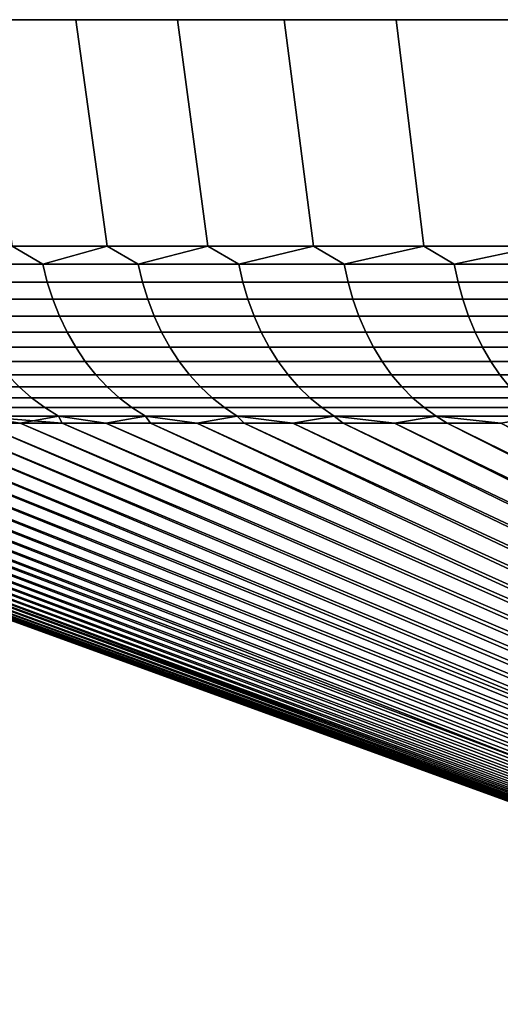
# Model space of a CAD drawing. Header units: metres. Extents: x -109 to 109, y -342 to 66.
# Tile 130 of 256: x -102.26 to -98.1, y 57.57 to 66.1. Entities that reach past the tile are written whole.
import ezdxf

# ---------------------------------------------------------------- set-up
doc = ezdxf.new("R2010")
doc.units = ezdxf.units.M
doc.layers.add('solid_K_24_62_16_000B91', color=7, linetype='CONTINUOUS')

msp = doc.modelspace()

# ---------------------------------------------------------------- linework, layer by layer
at = {"layer": 'solid_K_24_62_16_000B91'}
for points in [[(-102.610313, 66.099998, -18.799063), (-102.610313, 66.099998, 18.799063), (-101.777336, 66.099998, 19.905006)], [(-102.329414, 64.137161, 18.596863), (-101.505424, 64.137161, 19.690882), (-101.777336, 66.099998, 19.905006), (-102.610313, 66.099998, 18.799063)], [(-101.777336, 66.099998, -19.905006), (-102.610313, 66.099998, -18.799063), (-101.777336, 66.099998, 19.905006)], [(-101.505424, 64.137161, -19.690884), (-102.329414, 64.137161, -18.596863), (-102.610313, 66.099998, -18.799063), (-101.777336, 66.099998, -19.905006)], [(-101.777336, 66.099998, -19.905006), (-101.777336, 66.099998, 19.905006), (-100.897575, 66.099998, 20.974062)], [(-101.505424, 64.137161, 19.690882), (-100.635124, 64.137161, 20.74844), (-100.897575, 66.099998, 20.974062), (-101.777336, 66.099998, 19.905006)], [(-100.897575, 66.099998, -20.974062), (-101.777336, 66.099998, -19.905006), (-100.897575, 66.099998, 20.974062)], [(-100.635124, 64.137161, -20.74844), (-101.505424, 64.137161, -19.690884), (-101.777336, 66.099998, -19.905006), (-100.897575, 66.099998, -20.974062)], [(-100.897575, 66.099998, -20.974062), (-100.897575, 66.099998, 20.974062), (-99.972641, 66.099998, 22.004276)], [(-100.635124, 64.137161, 20.74844), (-99.720139, 64.137161, 21.767576), (-99.972641, 66.099998, 22.004276), (-100.897575, 66.099998, 20.974062)], [(-99.972641, 66.099998, -22.004276), (-100.897575, 66.099998, -20.974062), (-99.972641, 66.099998, 22.004276)], [(-99.720131, 64.137161, -21.767576), (-100.635124, 64.137161, -20.74844), (-100.897575, 66.099998, -20.974062), (-99.972641, 66.099998, -22.004276)], [(-99.972641, 66.099998, -22.004276), (-99.972641, 66.099998, 22.004276), (-99.004219, 66.099998, 22.993765)], [(-99.720139, 64.137161, 21.767576), (-98.762146, 64.137161, 22.746405), (-99.004219, 66.099998, 22.993765), (-99.972641, 66.099998, 22.004276)], [(-99.004219, 66.099998, -22.993765), (-99.972641, 66.099998, -22.004276), (-99.004219, 66.099998, 22.993765)], [(-98.762146, 64.137161, -22.746405), (-99.720131, 64.137161, -21.767576), (-99.972641, 66.099998, -22.004276), (-99.004219, 66.099998, -22.993765)], [(-99.004219, 66.099998, -22.993765), (-99.004219, 66.099998, 22.993765), (-97.994171, 66.099998, 23.940624)], [(-98.762146, 64.137161, 22.746405), (-97.762932, 64.137161, 23.683111), (-97.994171, 66.099998, 23.940624), (-99.004219, 66.099998, 22.993765)], [(-97.994171, 66.099998, -23.940624), (-99.004219, 66.099998, -22.993765), (-97.994171, 66.099998, 23.940624)], [(-97.762932, 64.137161, -23.683111), (-98.762146, 64.137161, -22.746405), (-99.004219, 66.099998, -22.993765), (-97.994171, 66.099998, -23.940624)], [(-102.062126, 63.98151, 18.905653), (-102.329414, 64.137161, 18.596863), (-102.841476, 63.98151, 17.80373)], [(-102.841476, 63.98151, -17.80373), (-102.329414, 64.137161, -18.596863), (-102.062126, 63.98151, -18.905653)], [(-102.062126, 63.98151, 18.905653), (-101.505424, 64.137161, 19.690882), (-102.329414, 64.137161, 18.596863)], [(-102.062126, 63.98151, -18.905653), (-102.329414, 64.137161, -18.596863), (-101.505424, 64.137161, -19.690884)], [(-101.236717, 63.98151, 19.973505), (-101.505424, 64.137161, 19.690882), (-102.062126, 63.98151, 18.905653)], [(-102.062126, 63.98151, -18.905653), (-101.505424, 64.137161, -19.690884), (-101.236717, 63.98151, -19.973505)], [(-101.236717, 63.98151, 19.973505), (-100.635124, 64.137161, 20.74844), (-101.505424, 64.137161, 19.690882)], [(-101.236717, 63.98151, -19.973505), (-101.505424, 64.137161, -19.690884), (-100.635124, 64.137161, -20.74844)], [(-100.36673, 63.98151, 21.005365), (-100.635124, 64.137161, 20.74844), (-101.236717, 63.98151, 19.973505)], [(-101.236717, 63.98151, -19.973505), (-100.635124, 64.137161, -20.74844), (-100.36673, 63.98151, -21.005365)], [(-100.36673, 63.98151, 21.005365), (-99.720139, 64.137161, 21.767576), (-100.635124, 64.137161, 20.74844)], [(-100.36673, 63.98151, -21.005365), (-100.635124, 64.137161, -20.74844), (-99.720131, 64.137161, -21.767576)], [(-99.453735, 63.98151, 21.999371), (-99.720139, 64.137161, 21.767576), (-100.36673, 63.98151, 21.005365)], [(-100.36673, 63.98151, -21.005365), (-99.720131, 64.137161, -21.767576), (-99.453735, 63.98151, -21.999371)], [(-99.453735, 63.98151, 21.999371), (-98.762146, 64.137161, 22.746405), (-99.720139, 64.137161, 21.767576)], [(-99.453735, 63.98151, -21.999371), (-99.720131, 64.137161, -21.767576), (-98.762146, 64.137161, -22.746405)], [(-98.499374, 63.98151, 22.953733), (-98.762146, 64.137161, 22.746405), (-99.453735, 63.98151, 21.999371)], [(-99.453735, 63.98151, -21.999371), (-98.762146, 64.137161, -22.746405), (-98.499374, 63.98151, -22.953733)], [(-98.499374, 63.98151, 22.953733), (-97.762932, 64.137161, 23.683111), (-98.762146, 64.137161, 22.746405)], [(-98.499374, 63.98151, -22.953733), (-98.762146, 64.137161, -22.746405), (-97.762932, 64.137161, -23.683111)], [(-97.505363, 63.98151, 23.86673), (-97.762932, 64.137161, 23.683111), (-98.499374, 63.98151, 22.953733)], [(-98.499374, 63.98151, -22.953733), (-97.762932, 64.137161, -23.683111), (-97.505363, 63.98151, -23.86673)], [(-102.841476, 63.98151, -17.80373), (-102.062126, 63.98151, -18.905653), (-102.024506, 63.827229, -18.877823), (-102.802704, 63.827229, -17.777523)], [(-102.062126, 63.98151, 18.905653), (-102.841476, 63.98151, 17.80373), (-102.802704, 63.827229, 17.777523), (-102.024506, 63.827229, 18.877823)], [(-102.062126, 63.98151, -18.905653), (-101.236717, 63.98151, -19.973505), (-101.20031, 63.827229, -19.944105), (-102.024506, 63.827229, -18.877823)], [(-101.236717, 63.98151, 19.973505), (-102.062126, 63.98151, 18.905653), (-102.024506, 63.827229, 18.877823), (-101.20031, 63.827229, 19.944105)], [(-101.236717, 63.98151, -19.973505), (-100.36673, 63.98151, -21.005365), (-100.331596, 63.827229, -20.974445), (-101.20031, 63.827229, -19.944105)], [(-100.36673, 63.98151, 21.005365), (-101.236717, 63.98151, 19.973505), (-101.20031, 63.827229, 19.944105), (-100.331596, 63.827229, 20.974445)], [(-100.36673, 63.98151, -21.005365), (-99.453735, 63.98151, -21.999371), (-99.419945, 63.827229, -21.966988), (-100.331596, 63.827229, -20.974445)], [(-99.453735, 63.98151, 21.999371), (-100.36673, 63.98151, 21.005365), (-100.331596, 63.827229, 20.974445), (-99.419945, 63.827229, 21.966988)], [(-99.453735, 63.98151, -21.999371), (-98.499374, 63.98151, -22.953733), (-98.466988, 63.827229, -22.919945), (-99.419945, 63.827229, -21.966988)], [(-98.499374, 63.98151, 22.953733), (-99.453735, 63.98151, 21.999371), (-99.419945, 63.827229, 21.966988), (-98.466988, 63.827229, 22.919945)], [(-98.499374, 63.98151, -22.953733), (-97.505363, 63.98151, -23.86673), (-97.474442, 63.827229, -23.831598), (-98.466988, 63.827229, -22.919945)], [(-97.505363, 63.98151, 23.86673), (-98.499374, 63.98151, 22.953733), (-98.466988, 63.827229, 22.919945), (-97.474442, 63.827229, 23.831598)], [(-102.802704, 63.827229, -17.777523), (-102.024506, 63.827229, -18.877823), (-101.977005, 63.677216, -18.842695), (-102.753754, 63.677216, -17.744442)], [(-102.024506, 63.827229, 18.877823), (-102.802704, 63.827229, 17.777523), (-102.753754, 63.677216, 17.744442), (-101.977005, 63.677216, 18.842695)], [(-102.024506, 63.827229, -18.877823), (-101.20031, 63.827229, -19.944105), (-101.154343, 63.677216, -19.906992), (-101.977005, 63.677216, -18.842695)], [(-101.20031, 63.827229, 19.944105), (-102.024506, 63.827229, 18.877823), (-101.977005, 63.677216, 18.842695), (-101.154343, 63.677216, 19.906992)], [(-101.20031, 63.827229, -19.944105), (-100.331596, 63.827229, -20.974445), (-100.287254, 63.677216, -20.935415), (-101.154343, 63.677216, -19.906992)], [(-100.331596, 63.827229, 20.974445), (-101.20031, 63.827229, 19.944105), (-101.154343, 63.677216, 19.906992), (-100.287254, 63.677216, 20.935415)], [(-100.331596, 63.827229, -20.974445), (-99.419945, 63.827229, -21.966988), (-99.377296, 63.677216, -21.926111), (-100.287254, 63.677216, -20.935415)], [(-99.419945, 63.827229, 21.966988), (-100.331596, 63.827229, 20.974445), (-100.287254, 63.677216, 20.935415), (-99.377296, 63.677216, 21.926111)], [(-99.419945, 63.827229, -21.966988), (-98.466988, 63.827229, -22.919945), (-98.426109, 63.677216, -22.877296), (-99.377296, 63.677216, -21.926111)], [(-98.466988, 63.827229, 22.919945), (-99.419945, 63.827229, 21.966988), (-99.377296, 63.677216, 21.926111), (-98.426109, 63.677216, 22.877296)], [(-98.466988, 63.827229, -22.919945), (-97.474442, 63.827229, -23.831598), (-97.435417, 63.677216, -23.787252), (-98.426109, 63.677216, -22.877296)], [(-97.474442, 63.827229, 23.831598), (-98.466988, 63.827229, 22.919945), (-98.426109, 63.677216, 22.877296), (-97.435417, 63.677216, 23.787252)], [(-102.753754, 63.677216, -17.744442), (-101.977005, 63.677216, -18.842695), (-101.919952, 63.532452, -18.800497), (-102.694962, 63.532452, -17.704704)], [(-101.977005, 63.677216, 18.842695), (-102.753754, 63.677216, 17.744442), (-102.694962, 63.532452, 17.704704), (-101.919952, 63.532452, 18.800497)], [(-101.977005, 63.677216, -18.842695), (-101.154343, 63.677216, -19.906992), (-101.099129, 63.532452, -19.86241), (-101.919952, 63.532452, -18.800497)], [(-101.154343, 63.677216, 19.906992), (-101.977005, 63.677216, 18.842695), (-101.919952, 63.532452, 18.800497), (-101.099129, 63.532452, 19.86241)], [(-101.154343, 63.677216, -19.906992), (-100.287254, 63.677216, -20.935415), (-100.233978, 63.532452, -20.888531), (-101.099129, 63.532452, -19.86241)], [(-100.287254, 63.677216, 20.935415), (-101.154343, 63.677216, 19.906992), (-101.099129, 63.532452, 19.86241), (-100.233978, 63.532452, 20.888531)], [(-100.287254, 63.677216, -20.935415), (-99.377296, 63.677216, -21.926111), (-99.326057, 63.532452, -21.877008), (-100.233978, 63.532452, -20.888531)], [(-99.377296, 63.677216, 21.926111), (-100.287254, 63.677216, 20.935415), (-100.233978, 63.532452, 20.888531), (-99.326057, 63.532452, 21.877008)], [(-99.377296, 63.677216, -21.926111), (-98.426109, 63.677216, -22.877296), (-98.377007, 63.532452, -22.826061), (-99.326057, 63.532452, -21.877008)], [(-98.426109, 63.677216, 22.877296), (-99.377296, 63.677216, 21.926111), (-99.326057, 63.532452, 21.877008), (-98.377007, 63.532452, 22.826061)], [(-98.426109, 63.677216, -22.877296), (-97.435417, 63.677216, -23.787252), (-97.388527, 63.532452, -23.73398), (-98.377007, 63.532452, -22.826061)], [(-97.435417, 63.677216, 23.787252), (-98.426109, 63.677216, 22.877296), (-98.377007, 63.532452, 22.826061), (-97.388527, 63.532452, 23.73398)], [(-102.694962, 63.532452, -17.704704), (-101.919952, 63.532452, -18.800497), (-101.853706, 63.393871, -18.751501), (-102.626694, 63.393871, -17.658564)], [(-101.919952, 63.532452, 18.800497), (-102.694962, 63.532452, 17.704704), (-102.626694, 63.393871, 17.658564), (-101.853706, 63.393871, 18.751501)], [(-101.919952, 63.532452, -18.800497), (-101.099129, 63.532452, -19.86241), (-101.035027, 63.393871, -19.810648), (-101.853706, 63.393871, -18.751501)], [(-101.099129, 63.532452, 19.86241), (-101.919952, 63.532452, 18.800497), (-101.853706, 63.393871, 18.751501), (-101.035027, 63.393871, 19.810648)], [(-101.099129, 63.532452, -19.86241), (-100.233978, 63.532452, -20.888531), (-100.172127, 63.393871, -20.834093), (-101.035027, 63.393871, -19.810648)], [(-100.233978, 63.532452, 20.888531), (-101.099129, 63.532452, 19.86241), (-101.035027, 63.393871, 19.810648), (-100.172127, 63.393871, 20.834093)], [(-100.233978, 63.532452, -20.888531), (-99.326057, 63.532452, -21.877008), (-99.266579, 63.393871, -21.819994), (-100.172127, 63.393871, -20.834093)], [(-99.326057, 63.532452, 21.877008), (-100.233978, 63.532452, 20.888531), (-100.172127, 63.393871, 20.834093), (-99.266579, 63.393871, 21.819994)], [(-99.326057, 63.532452, -21.877008), (-98.377007, 63.532452, -22.826061), (-98.319992, 63.393871, -22.766575), (-99.266579, 63.393871, -21.819994)], [(-98.377007, 63.532452, 22.826061), (-99.326057, 63.532452, 21.877008), (-99.266579, 63.393871, 21.819994), (-98.319992, 63.393871, 22.766575)], [(-98.377007, 63.532452, -22.826061), (-97.388527, 63.532452, -23.73398), (-97.334091, 63.393871, -23.672129), (-98.319992, 63.393871, -22.766575)], [(-97.388527, 63.532452, 23.73398), (-98.377007, 63.532452, 22.826061), (-98.319992, 63.393871, 22.766575), (-97.334091, 63.393871, 23.672129)], [(-102.626694, 63.393871, -17.658564), (-101.853706, 63.393871, -18.751501), (-101.778702, 63.262379, -18.696028), (-102.5494, 63.262379, -17.606323)], [(-101.853706, 63.393871, 18.751501), (-102.626694, 63.393871, 17.658564), (-102.5494, 63.262379, 17.606323), (-101.778702, 63.262379, 18.696028)], [(-101.853706, 63.393871, -18.751501), (-101.035027, 63.393871, -19.810648), (-100.96244, 63.262379, -19.752041), (-101.778702, 63.262379, -18.696028)], [(-101.035027, 63.393871, 19.810648), (-101.853706, 63.393871, 18.751501), (-101.778702, 63.262379, 18.696028), (-100.96244, 63.262379, 19.752041)], [(-101.035027, 63.393871, -19.810648), (-100.172127, 63.393871, -20.834093), (-100.102097, 63.262379, -20.772459), (-100.96244, 63.262379, -19.752041)], [(-100.172127, 63.393871, 20.834093), (-101.035027, 63.393871, 19.810648), (-100.96244, 63.262379, 19.752041), (-100.102097, 63.262379, 20.772459)], [(-100.172127, 63.393871, -20.834093), (-99.266579, 63.393871, -21.819994), (-99.199226, 63.262379, -21.755444), (-100.102097, 63.262379, -20.772459)], [(-99.266579, 63.393871, 21.819994), (-100.172127, 63.393871, 20.834093), (-100.102097, 63.262379, 20.772459), (-99.199226, 63.262379, 21.755444)], [(-99.266579, 63.393871, -21.819994), (-98.319992, 63.393871, -22.766575), (-98.25544, 63.262379, -22.699223), (-99.199226, 63.262379, -21.755444)], [(-98.319992, 63.393871, 22.766575), (-99.266579, 63.393871, 21.819994), (-99.199226, 63.262379, 21.755444), (-98.25544, 63.262379, 22.699223)], [(-98.319992, 63.393871, -22.766575), (-97.334091, 63.393871, -23.672129), (-97.272461, 63.262379, -23.602098), (-98.25544, 63.262379, -22.699223)], [(-97.334091, 63.393871, 23.672129), (-98.319992, 63.393871, 22.766575), (-98.25544, 63.262379, 22.699223), (-97.272461, 63.262379, 23.602098)], [(-102.5494, 63.262379, -17.606323), (-101.778702, 63.262379, -18.696028), (-101.695419, 63.138828, -18.634438), (-102.463585, 63.138828, -17.548323)], [(-101.778702, 63.262379, 18.696028), (-102.5494, 63.262379, 17.606323), (-102.463585, 63.138828, 17.548323), (-101.695419, 63.138828, 18.634438)], [(-101.778702, 63.262379, -18.696028), (-100.96244, 63.262379, -19.752041), (-100.881851, 63.138828, -19.68697), (-101.695419, 63.138828, -18.634438)], [(-100.96244, 63.262379, 19.752041), (-101.778702, 63.262379, 18.696028), (-101.695419, 63.138828, 18.634438), (-100.881851, 63.138828, 19.68697)], [(-100.96244, 63.262379, -19.752041), (-100.102097, 63.262379, -20.772459), (-100.024345, 63.138828, -20.704027), (-100.881851, 63.138828, -19.68697)], [(-100.102097, 63.262379, 20.772459), (-100.96244, 63.262379, 19.752041), (-100.881851, 63.138828, 19.68697), (-100.024345, 63.138828, 20.704027)], [(-100.102097, 63.262379, -20.772459), (-99.199226, 63.262379, -21.755444), (-99.124443, 63.138828, -21.683773), (-100.024345, 63.138828, -20.704027)], [(-99.199226, 63.262379, 21.755444), (-100.102097, 63.262379, 20.772459), (-100.024345, 63.138828, 20.704027), (-99.124443, 63.138828, 21.683773)], [(-99.199226, 63.262379, -21.755444), (-98.25544, 63.262379, -22.699223), (-98.183777, 63.138828, -22.624445), (-99.124443, 63.138828, -21.683773)], [(-98.25544, 63.262379, 22.699223), (-99.199226, 63.262379, 21.755444), (-99.124443, 63.138828, 21.683773), (-98.183777, 63.138828, 22.624445)], [(-98.25544, 63.262379, -22.699223), (-97.272461, 63.262379, -23.602098), (-97.204025, 63.138828, -23.524343), (-98.183777, 63.138828, -22.624445)], [(-97.272461, 63.262379, 23.602098), (-98.25544, 63.262379, 22.699223), (-98.183777, 63.138828, 22.624445), (-97.204025, 63.138828, 23.524343)], [(-102.463585, 63.138828, -17.548323), (-101.695419, 63.138828, -18.634438), (-101.604416, 63.024021, -18.567127), (-102.369804, 63.024021, -17.484938)], [(-101.695419, 63.138828, 18.634438), (-102.463585, 63.138828, 17.548323), (-102.369804, 63.024021, 17.484938), (-101.604416, 63.024021, 18.567127)], [(-101.695419, 63.138828, -18.634438), (-100.881851, 63.138828, -19.68697), (-100.793785, 63.024021, -19.61586), (-101.604416, 63.024021, -18.567127)], [(-100.881851, 63.138828, 19.68697), (-101.695419, 63.138828, 18.634438), (-101.604416, 63.024021, 18.567127), (-100.793785, 63.024021, 19.61586)], [(-100.881851, 63.138828, -19.68697), (-100.024345, 63.138828, -20.704027), (-99.939377, 63.024021, -20.629242), (-100.793785, 63.024021, -19.61586)], [(-100.024345, 63.138828, 20.704027), (-100.881851, 63.138828, 19.68697), (-100.793785, 63.024021, 19.61586), (-99.939377, 63.024021, 20.629242)], [(-100.024345, 63.138828, -20.704027), (-99.124443, 63.138828, -21.683773), (-99.042725, 63.024021, -21.60545), (-99.939377, 63.024021, -20.629242)], [(-99.124443, 63.138828, 21.683773), (-100.024345, 63.138828, 20.704027), (-99.939377, 63.024021, 20.629242), (-99.042725, 63.024021, 21.60545)], [(-99.124443, 63.138828, -21.683773), (-98.183777, 63.138828, -22.624445), (-98.105453, 63.024021, -22.542723), (-99.042725, 63.024021, -21.60545)], [(-98.183777, 63.138828, 22.624445), (-99.124443, 63.138828, 21.683773), (-99.042725, 63.024021, 21.60545), (-98.105453, 63.024021, 22.542723)], [(-98.183777, 63.138828, -22.624445), (-97.204025, 63.138828, -23.524343), (-97.129242, 63.024021, -23.439373), (-98.105453, 63.024021, -22.542723)], [(-97.204025, 63.138828, 23.524343), (-98.183777, 63.138828, 22.624445), (-98.105453, 63.024021, 22.542723), (-97.129242, 63.024021, 23.439373)], [(-102.369804, 63.024021, -17.484938), (-101.604416, 63.024021, -18.567127), (-101.506271, 62.918705, -18.494539), (-102.268669, 62.918705, -17.416578)], [(-101.604416, 63.024021, 18.567127), (-102.369804, 63.024021, 17.484938), (-102.268669, 62.918705, 17.416578), (-101.506271, 62.918705, 18.494539)], [(-101.604416, 63.024021, -18.567127), (-100.793785, 63.024021, -19.61586), (-100.698807, 62.918705, -19.539171), (-101.506271, 62.918705, -18.494539)], [(-100.793785, 63.024021, 19.61586), (-101.604416, 63.024021, 18.567127), (-101.506271, 62.918705, 18.494539), (-100.698807, 62.918705, 19.539171)], [(-100.793785, 63.024021, -19.61586), (-99.939377, 63.024021, -20.629242), (-99.847733, 62.918705, -20.548592), (-100.698807, 62.918705, -19.539171)], [(-99.939377, 63.024021, 20.629242), (-100.793785, 63.024021, 19.61586), (-100.698807, 62.918705, 19.539171), (-99.847733, 62.918705, 20.548592)], [(-99.939377, 63.024021, -20.629242), (-99.042725, 63.024021, -21.60545), (-98.95459, 62.918705, -21.520983), (-99.847733, 62.918705, -20.548592)], [(-99.042725, 63.024021, 21.60545), (-99.939377, 63.024021, 20.629242), (-99.847733, 62.918705, 20.548592), (-98.95459, 62.918705, 21.520983)], [(-99.042725, 63.024021, -21.60545), (-98.105453, 63.024021, -22.542723), (-98.020981, 62.918705, -22.454592), (-98.95459, 62.918705, -21.520983)], [(-98.105453, 63.024021, 22.542723), (-99.042725, 63.024021, 21.60545), (-98.95459, 62.918705, 21.520983), (-98.020981, 62.918705, 22.454592)], [(-98.105453, 63.024021, -22.542723), (-97.129242, 63.024021, -23.439373), (-97.048592, 62.918705, -23.347736), (-98.020981, 62.918705, -22.454592)], [(-97.129242, 63.024021, 23.439373), (-98.105453, 63.024021, 22.542723), (-98.020981, 62.918705, 22.454592), (-97.048592, 62.918705, 23.347736)], [(-102.984627, 62.918705, -16.307232), (-102.268669, 62.918705, -17.416578), (-102.160828, 62.823563, -17.343693), (-102.873795, 62.823563, -16.238989)], [(-102.268669, 62.918705, 17.416578), (-102.984627, 62.918705, 16.307232), (-102.873795, 62.823563, 16.238989), (-102.160828, 62.823563, 17.343693)], [(-102.268669, 62.918705, -17.416578), (-101.506271, 62.918705, -18.494539), (-101.401619, 62.823563, -18.417143), (-102.160828, 62.823563, -17.343693)], [(-101.506271, 62.918705, 18.494539), (-102.268669, 62.918705, 17.416578), (-102.160828, 62.823563, 17.343693), (-101.401619, 62.823563, 18.417143)], [(-101.506271, 62.918705, -18.494539), (-100.698807, 62.918705, -19.539171), (-100.597534, 62.823563, -19.457403), (-101.401619, 62.823563, -18.417143)], [(-100.698807, 62.918705, 19.539171), (-101.506271, 62.918705, 18.494539), (-101.401619, 62.823563, 18.417143), (-100.597534, 62.823563, 19.457403)], [(-100.698807, 62.918705, -19.539171), (-99.847733, 62.918705, -20.548592), (-99.750031, 62.823563, -20.462599), (-100.597534, 62.823563, -19.457403)], [(-99.847733, 62.918705, 20.548592), (-100.698807, 62.918705, 19.539171), (-100.597534, 62.823563, 19.457403), (-99.750031, 62.823563, 20.462599)], [(-99.847733, 62.918705, -20.548592), (-98.95459, 62.918705, -21.520983), (-98.860626, 62.823563, -21.430922), (-99.750031, 62.823563, -20.462599)], [(-98.95459, 62.918705, 21.520983), (-99.847733, 62.918705, 20.548592), (-99.750031, 62.823563, 20.462599), (-98.860626, 62.823563, 21.430922)], [(-98.95459, 62.918705, -21.520983), (-98.020981, 62.918705, -22.454592), (-97.930923, 62.823563, -22.360622), (-98.860626, 62.823563, -21.430922)], [(-98.020981, 62.918705, 22.454592), (-98.95459, 62.918705, 21.520983), (-98.860626, 62.823563, 21.430922), (-97.930923, 62.823563, 22.360622)], [(-102.873795, 62.823563, -16.238989), (-102.160828, 62.823563, -17.343693), (-102.046989, 62.739212, -17.266752), (-102.756798, 62.739212, -16.16695)], [(-102.160828, 62.823563, 17.343693), (-102.873795, 62.823563, 16.238989), (-102.756798, 62.739212, 16.16695), (-102.046989, 62.739212, 17.266752)], [(-102.160828, 62.823563, -17.343693), (-101.401619, 62.823563, -18.417143), (-101.291153, 62.739212, -18.33544), (-102.046989, 62.739212, -17.266752)], [(-101.401619, 62.823563, 18.417143), (-102.160828, 62.823563, 17.343693), (-102.046989, 62.739212, 17.266752), (-101.291153, 62.739212, 18.33544)], [(-101.401619, 62.823563, -18.417143), (-100.597534, 62.823563, -19.457403), (-100.490639, 62.739212, -19.371084), (-101.291153, 62.739212, -18.33544)], [(-100.597534, 62.823563, 19.457403), (-101.401619, 62.823563, 18.417143), (-101.291153, 62.739212, 18.33544), (-100.490639, 62.739212, 19.371084)], [(-100.597534, 62.823563, -19.457403), (-99.750031, 62.823563, -20.462599), (-99.646889, 62.739212, -20.371822), (-100.490639, 62.739212, -19.371084)], [(-99.750031, 62.823563, 20.462599), (-100.597534, 62.823563, 19.457403), (-100.490639, 62.739212, 19.371084), (-99.646889, 62.739212, 20.371822)], [(-99.750031, 62.823563, -20.462599), (-98.860626, 62.823563, -21.430922), (-98.761429, 62.739212, -21.335848), (-99.646889, 62.739212, -20.371822)], [(-98.860626, 62.823563, 21.430922), (-99.750031, 62.823563, 20.462599), (-99.646889, 62.739212, 20.371822), (-98.761429, 62.739212, 21.335848)], [(-98.860626, 62.823563, -21.430922), (-97.930923, 62.823563, -22.360622), (-97.835846, 62.739212, -22.261425), (-98.761429, 62.739212, -21.335848)], [(-97.930923, 62.823563, 22.360622), (-98.860626, 62.823563, 21.430922), (-98.761429, 62.739212, 21.335848), (-97.835846, 62.739212, 22.261425)], [(-102.756798, 62.739212, -16.16695), (-102.046989, 62.739212, -17.266752), (-101.927895, 62.666206, -17.186258), (-102.634392, 62.666206, -16.091581)], [(-102.046989, 62.739212, 17.266752), (-102.756798, 62.739212, 16.16695), (-102.634392, 62.666206, 16.091581), (-101.927895, 62.666206, 17.186258)], [(-102.046989, 62.739212, -17.266752), (-101.291153, 62.739212, -18.33544), (-101.175575, 62.666206, -18.249962), (-101.927895, 62.666206, -17.186258)], [(-101.291153, 62.739212, 18.33544), (-102.046989, 62.739212, 17.266752), (-101.927895, 62.666206, 17.186258), (-101.175575, 62.666206, 18.249962)], [(-101.291153, 62.739212, -18.33544), (-100.490639, 62.739212, -19.371084), (-100.378792, 62.666206, -19.280781), (-101.175575, 62.666206, -18.249962)], [(-100.490639, 62.739212, 19.371084), (-101.291153, 62.739212, 18.33544), (-101.175575, 62.666206, 18.249962), (-100.378792, 62.666206, 19.280781)], [(-100.490639, 62.739212, -19.371084), (-99.646889, 62.739212, -20.371822), (-99.538979, 62.666206, -20.276852), (-100.378792, 62.666206, -19.280781)], [(-99.646889, 62.739212, 20.371822), (-100.490639, 62.739212, 19.371084), (-100.378792, 62.666206, 19.280781), (-99.538979, 62.666206, 20.276852)], [(-99.646889, 62.739212, -20.371822), (-98.761429, 62.739212, -21.335848), (-98.657646, 62.666206, -21.236383), (-99.538979, 62.666206, -20.276852)], [(-98.761429, 62.739212, 21.335848), (-99.646889, 62.739212, 20.371822), (-99.538979, 62.666206, 20.276852), (-98.657646, 62.666206, 21.236383)], [(-98.761429, 62.739212, -21.335848), (-97.835846, 62.739212, -22.261425), (-97.736382, 62.666206, -22.157646), (-98.657646, 62.666206, -21.236383)], [(-97.835846, 62.739212, 22.261425), (-98.761429, 62.739212, 21.335848), (-98.657646, 62.666206, 21.236383), (-97.736382, 62.666206, 22.157646)], [(-103.9049, 62.666206, 13.817261), (-103.89238, 62.605068, 13.508456), (-91.306931, 57.568859, 7.734352), (-103.591179, 62.605068, 14.102803)], [(-103.9049, 62.666206, -13.817261), (-103.591187, 62.605068, -14.102788), (-91.498116, 57.568859, -7.356762), (-103.892387, 62.605068, -13.508441)], [(-102.634392, 62.666206, -16.091581), (-102.258949, 62.605068, -16.410282), (-102.610809, 62.605068, -15.844446)], [(-102.634392, 62.666206, -16.091581), (-101.927895, 62.666206, -17.186258), (-102.258949, 62.605068, -16.410282)], [(-102.634392, 62.666206, 16.091581), (-102.610802, 62.605068, 15.844461), (-102.258942, 62.605068, 16.410297)], [(-102.634392, 62.666206, 16.091581), (-102.258942, 62.605068, 16.410297), (-101.894821, 62.605068, 16.968323)], [(-101.927895, 62.666206, 17.186258), (-102.634392, 62.666206, 16.091581), (-101.894821, 62.605068, 16.968323)], [(-101.927895, 62.666206, -17.186258), (-101.894829, 62.605068, -16.968307), (-102.258949, 62.605068, -16.410282)], [(-101.927895, 62.666206, -17.186258), (-101.518623, 62.605068, -17.518257), (-101.894829, 62.605068, -16.968307)], [(-101.927895, 62.666206, -17.186258), (-101.175575, 62.666206, -18.249962), (-101.518623, 62.605068, -17.518257)], [(-101.927895, 62.666206, 17.186258), (-101.894821, 62.605068, 16.968323), (-101.518616, 62.605068, 17.51827)], [(-101.175575, 62.666206, 18.249962), (-101.927895, 62.666206, 17.186258), (-101.518616, 62.605068, 17.51827), (-101.130501, 62.605068, 18.059881)], [(-101.175575, 62.666206, -18.249962), (-101.130516, 62.605068, -18.059868), (-101.518623, 62.605068, -17.518257)], [(-101.175575, 62.666206, -18.249962), (-100.730675, 62.605068, -18.592882), (-101.130516, 62.605068, -18.059868)], [(-101.175575, 62.666206, -18.249962), (-100.378792, 62.666206, -19.280781), (-100.730675, 62.605068, -18.592882)], [(-101.175575, 62.666206, 18.249962), (-101.130501, 62.605068, 18.059881), (-100.730667, 62.605068, 18.592896)], [(-100.378792, 62.666206, 19.280781), (-101.175575, 62.666206, 18.249962), (-100.730667, 62.605068, 18.592896), (-100.319298, 62.605068, 19.11706)], [(-100.378792, 62.666206, -19.280781), (-100.319313, 62.605068, -19.117046), (-100.730675, 62.605068, -18.592882)], [(-100.378792, 62.666206, -19.280781), (-99.896606, 62.605068, -19.632113), (-100.319313, 62.605068, -19.117046)], [(-100.378792, 62.666206, -19.280781), (-99.538979, 62.666206, -20.276852), (-99.896606, 62.605068, -19.632113)], [(-100.378792, 62.666206, 19.280781), (-100.319298, 62.605068, 19.11706), (-99.896591, 62.605068, 19.632126)], [(-99.538979, 62.666206, 20.276852), (-100.378792, 62.666206, 19.280781), (-99.896591, 62.605068, 19.632126), (-99.462753, 62.605068, 20.137848)], [(-99.538979, 62.666206, -20.276852), (-99.462769, 62.605068, -20.137835), (-99.896606, 62.605068, -19.632113)], [(-99.538979, 62.666206, -20.276852), (-99.017998, 62.605068, -20.633972), (-99.462769, 62.605068, -20.137835)], [(-99.538979, 62.666206, -20.276852), (-98.657646, 62.666206, -21.236383), (-99.017998, 62.605068, -20.633972)], [(-99.538979, 62.666206, 20.276852), (-99.462753, 62.605068, 20.137848), (-99.017982, 62.605068, 20.633986)], [(-98.657646, 62.666206, 21.236383), (-99.538979, 62.666206, 20.276852), (-99.017982, 62.605068, 20.633986), (-98.5625, 62.605068, 21.120302)], [(-98.657646, 62.666206, -21.236383), (-98.562508, 62.605068, -21.120289), (-99.017998, 62.605068, -20.633972)], [(-98.657646, 62.666206, -21.236383), (-98.096519, 62.605068, -21.596556), (-98.562508, 62.605068, -21.120289)], [(-98.657646, 62.666206, -21.236383), (-97.736382, 62.666206, -22.157646), (-98.096519, 62.605068, -21.596556)], [(-98.657646, 62.666206, 21.236383), (-98.5625, 62.605068, 21.120302), (-98.096512, 62.605068, 21.596567)], [(-97.736382, 62.666206, 22.157646), (-98.657646, 62.666206, 21.236383), (-98.096512, 62.605068, 21.596567)], [(-107.034851, 62.605068, -0.666267), (-93.205246, 57.568859, 0.000009), (-93.19989, 57.568859, 0.42319), (-107.042114, 62.605068, 0.000009)], [(-107.034851, 62.605068, 0.666285), (-107.042114, 62.605068, 0.000009), (-93.19989, 57.568859, 0.42319)], [(-107.034851, 62.605068, 0.666285), (-93.19989, 57.568859, 0.42319), (-93.183807, 57.568859, 0.846099), (-107.013046, 62.605068, 1.332243)], [(-107.013046, 62.605068, -1.332225), (-93.19989, 57.568859, -0.423173), (-93.205246, 57.568859, 0.000009), (-107.034851, 62.605068, -0.666267)], [(-107.013046, 62.605068, 1.332243), (-93.183807, 57.568859, 0.846099), (-93.157021, 57.568859, 1.268466), (-106.976723, 62.605068, 1.997566)], [(-106.976723, 62.605068, -1.997549), (-93.183807, 57.568859, -0.846083), (-93.19989, 57.568859, -0.423173), (-107.013046, 62.605068, -1.332225)], [(-106.976723, 62.605068, 1.997566), (-93.157021, 57.568859, 1.268466), (-93.119545, 57.568859, 1.690019), (-106.925896, 62.605068, 2.661937)], [(-106.925896, 62.605068, -2.66192), (-93.157021, 57.568859, -1.26845), (-93.183807, 57.568859, -0.846083), (-106.976723, 62.605068, -1.997549)], [(-106.925896, 62.605068, 2.661937), (-93.119545, 57.568859, 1.690019), (-93.071396, 57.568859, 2.110488), (-106.86058, 62.605068, 3.325041)], [(-106.860588, 62.605068, -3.325024), (-93.119545, 57.568859, -1.690003), (-93.157021, 57.568859, -1.26845), (-106.925896, 62.605068, -2.66192)], [(-106.780823, 62.605068, -3.986544), (-93.071396, 57.568859, -2.110471), (-93.119545, 57.568859, -1.690003), (-106.860588, 62.605068, -3.325024)], [(-106.86058, 62.605068, 3.325041), (-93.071396, 57.568859, 2.110488), (-93.012611, 57.568859, 2.529602), (-106.780823, 62.605068, 3.986561)], [(-106.780823, 62.605068, 3.986561), (-93.012611, 57.568859, 2.529602), (-92.943237, 57.568859, 2.947091), (-106.686653, 62.605068, 4.646184)], [(-106.686653, 62.605068, -4.646167), (-93.012619, 57.568859, -2.529585), (-93.071396, 57.568859, -2.110471), (-106.780823, 62.605068, -3.986544)], [(-106.57811, 62.605068, 5.303596), (-106.686653, 62.605068, 4.646184), (-92.943237, 57.568859, 2.947091)], [(-106.686653, 62.605068, -4.646167), (-106.578117, 62.605068, -5.303579), (-93.012619, 57.568859, -2.529585)], [(-106.455261, 62.605068, -5.958467), (-92.943237, 57.568859, -2.947074), (-93.012619, 57.568859, -2.529585), (-106.578117, 62.605068, -5.303579)], [(-106.57811, 62.605068, 5.303596), (-92.943237, 57.568859, 2.947091), (-92.863304, 57.568859, 3.362689), (-106.455254, 62.605068, 5.958485)], [(-106.318146, 62.605068, -6.610521), (-92.863304, 57.568859, -3.362673), (-92.943237, 57.568859, -2.947074), (-106.455261, 62.605068, -5.958467)], [(-106.455254, 62.605068, 5.958485), (-92.863304, 57.568859, 3.362689), (-92.772865, 57.568859, 3.776129), (-106.318146, 62.605068, 6.610538)], [(-106.318146, 62.605068, 6.610538), (-92.772865, 57.568859, 3.776129), (-92.671989, 57.568859, 4.187146), (-106.16684, 62.605068, 7.259446)], [(-106.166847, 62.605068, -7.259429), (-92.772873, 57.568859, -3.776114), (-92.863304, 57.568859, -3.362673), (-106.318146, 62.605068, -6.610521)], [(-106.001419, 62.605068, -7.904883), (-92.671989, 57.568859, -4.18713), (-92.772873, 57.568859, -3.776114), (-106.166847, 62.605068, -7.259429)], [(-106.16684, 62.605068, 7.259446), (-92.671989, 57.568859, 4.187146), (-92.56073, 57.568859, 4.595475), (-106.001419, 62.605068, 7.9049)], [(-106.001419, 62.605068, 7.9049), (-92.56073, 57.568859, 4.595475), (-92.439156, 57.568859, 5.000855), (-105.821953, 62.605068, 8.546592)], [(-105.821953, 62.605068, -8.546576), (-92.56073, 57.568859, -4.595459), (-92.671989, 57.568859, -4.18713), (-106.001419, 62.605068, -7.904883)], [(-105.821953, 62.605068, 8.546592), (-92.439156, 57.568859, 5.000855), (-92.307358, 57.568859, 5.403025), (-105.628525, 62.605068, 9.184216)], [(-105.628532, 62.605068, -9.184199), (-92.439163, 57.568859, -5.000839), (-92.56073, 57.568859, -4.595459), (-105.821953, 62.605068, -8.546576)], [(-105.628532, 62.605068, -9.184199), (-105.421249, 62.605068, -9.817451), (-92.439163, 57.568859, -5.000839)], [(-105.421242, 62.605068, 9.817468), (-105.628525, 62.605068, 9.184216), (-92.307358, 57.568859, 5.403025)], [(-105.200195, 62.605068, -10.44603), (-92.307365, 57.568859, -5.403009), (-92.439163, 57.568859, -5.000839), (-105.421249, 62.605068, -9.817451)], [(-105.421242, 62.605068, 9.817468), (-92.307358, 57.568859, 5.403025), (-92.165421, 57.568859, 5.801727), (-105.200195, 62.605068, 10.446046)], [(-105.200195, 62.605068, 10.446046), (-92.165421, 57.568859, 5.801727), (-92.01342, 57.568859, 6.196705), (-104.965485, 62.605068, 11.069652)], [(-104.965492, 62.605068, -11.069635), (-92.165421, 57.568859, -5.801711), (-92.307365, 57.568859, -5.403009), (-105.200195, 62.605068, -10.44603)], [(-104.717232, 62.605068, -11.687972), (-92.013428, 57.568859, -6.19669), (-92.165421, 57.568859, -5.801711), (-104.965492, 62.605068, -11.069635)], [(-104.965485, 62.605068, 11.069652), (-92.01342, 57.568859, 6.196705), (-91.851463, 57.568859, 6.587706), (-104.717224, 62.605068, 11.687988)], [(-104.455544, 62.605068, -12.300746), (-91.851471, 57.568859, -6.587691), (-92.013428, 57.568859, -6.19669), (-104.717232, 62.605068, -11.687972)], [(-104.717224, 62.605068, 11.687988), (-91.851463, 57.568859, 6.587706), (-91.679657, 57.568859, 6.974479), (-104.455544, 62.605068, 12.300762)], [(-104.455544, 62.605068, 12.300762), (-91.679657, 57.568859, 6.974479), (-91.498108, 57.568859, 7.356777), (-104.18055, 62.605068, 12.907681)], [(-104.180557, 62.605068, -12.907664), (-91.679665, 57.568859, -6.974465), (-91.851471, 57.568859, -6.587691), (-104.455544, 62.605068, -12.300746)], [(-103.892387, 62.605068, -13.508441), (-91.498116, 57.568859, -7.356762), (-91.679665, 57.568859, -6.974465), (-104.180557, 62.605068, -12.907664)], [(-104.18055, 62.605068, 12.907681), (-91.498108, 57.568859, 7.356777), (-91.306931, 57.568859, 7.734352), (-103.89238, 62.605068, 13.508456)], [(-103.277084, 62.605068, -14.690424), (-91.306938, 57.568859, -7.734337), (-91.498116, 57.568859, -7.356762), (-103.591187, 62.605068, -14.102788)], [(-103.591179, 62.605068, 14.102803), (-91.306931, 57.568859, 7.734352), (-91.106247, 57.568859, 8.106962), (-103.277077, 62.605068, 14.69044)], [(-102.950241, 62.605068, -15.27107), (-91.106255, 57.568859, -8.106948), (-91.306938, 57.568859, -7.734337), (-103.277084, 62.605068, -14.690424)], [(-103.277077, 62.605068, 14.69044), (-91.106247, 57.568859, 8.106962), (-90.896194, 57.568859, 8.474369), (-102.950233, 62.605068, 15.271085)], [(-102.610809, 62.605068, -15.844446), (-90.896202, 57.568859, -8.474355), (-91.106255, 57.568859, -8.106948), (-102.950241, 62.605068, -15.27107)], [(-102.950233, 62.605068, 15.271085), (-90.896194, 57.568859, 8.474369), (-90.676903, 57.568859, 8.836337), (-102.610802, 62.605068, 15.844461)], [(-102.258949, 62.605068, -16.410282), (-90.67691, 57.568859, -8.836324), (-90.896202, 57.568859, -8.474355), (-102.610809, 62.605068, -15.844446)], [(-102.610802, 62.605068, 15.844461), (-90.676903, 57.568859, 8.836337), (-90.448509, 57.568859, 9.192634), (-102.258942, 62.605068, 16.410297)], [(-101.894829, 62.605068, -16.968307), (-90.448517, 57.568859, -9.192621), (-90.67691, 57.568859, -8.836324), (-102.258949, 62.605068, -16.410282)], [(-102.258942, 62.605068, 16.410297), (-90.448509, 57.568859, 9.192634), (-90.211159, 57.568859, 9.543032), (-101.894821, 62.605068, 16.968323)], [(-101.518623, 62.605068, -17.518257), (-90.211166, 57.568859, -9.543018), (-90.448517, 57.568859, -9.192621), (-101.894829, 62.605068, -16.968307)], [(-101.894821, 62.605068, 16.968323), (-90.211159, 57.568859, 9.543032), (-89.965012, 57.568859, 9.887305), (-101.518616, 62.605068, 17.51827)], [(-101.518623, 62.605068, -17.518257), (-101.130516, 62.605068, -18.059868), (-90.211166, 57.568859, -9.543018)], [(-101.130501, 62.605068, 18.059881), (-101.518616, 62.605068, 17.51827), (-89.965012, 57.568859, 9.887305)], [(-100.730675, 62.605068, -18.592882), (-89.965019, 57.568859, -9.887291), (-90.211166, 57.568859, -9.543018), (-101.130516, 62.605068, -18.059868)], [(-101.130501, 62.605068, 18.059881), (-89.965012, 57.568859, 9.887305), (-89.71022, 57.568859, 10.225231), (-100.730667, 62.605068, 18.592896)], [(-100.319313, 62.605068, -19.117046), (-89.710236, 57.568859, -10.225218), (-89.965019, 57.568859, -9.887291), (-100.730675, 62.605068, -18.592882)], [(-100.730667, 62.605068, 18.592896), (-89.71022, 57.568859, 10.225231), (-89.446953, 57.568859, 10.556594), (-100.319298, 62.605068, 19.11706)], [(-99.896606, 62.605068, -19.632113), (-89.446968, 57.568859, -10.556581), (-89.710236, 57.568859, -10.225218), (-100.319313, 62.605068, -19.117046)], [(-100.319298, 62.605068, 19.11706), (-89.446953, 57.568859, 10.556594), (-89.175377, 57.568859, 10.881181), (-99.896591, 62.605068, 19.632126)], [(-99.462769, 62.605068, -20.137835), (-89.175392, 57.568859, -10.881168), (-89.446968, 57.568859, -10.556581), (-99.896606, 62.605068, -19.632113)], [(-99.896591, 62.605068, 19.632126), (-89.175377, 57.568859, 10.881181), (-88.895668, 57.568859, 11.198785), (-99.462753, 62.605068, 20.137848)], [(-99.017998, 62.605068, -20.633972), (-88.895676, 57.568859, -11.198772), (-89.175392, 57.568859, -10.881168), (-99.462769, 62.605068, -20.137835)], [(-99.462753, 62.605068, 20.137848), (-88.895668, 57.568859, 11.198785), (-88.608002, 57.568859, 11.509201), (-99.017982, 62.605068, 20.633986)], [(-98.562508, 62.605068, -21.120289), (-88.608009, 57.568859, -11.50919), (-88.895676, 57.568859, -11.198772), (-99.017998, 62.605068, -20.633972)], [(-99.017982, 62.605068, 20.633986), (-88.608002, 57.568859, 11.509201), (-88.312561, 57.568859, 11.812231), (-98.5625, 62.605068, 21.120302)], [(-98.096519, 62.605068, -21.596556), (-88.312569, 57.568859, -11.81222), (-88.608009, 57.568859, -11.50919), (-98.562508, 62.605068, -21.120289)], [(-98.5625, 62.605068, 21.120302), (-88.312561, 57.568859, 11.812231), (-88.009537, 57.568859, 12.107679), (-98.096512, 62.605068, 21.596567)]]:
    msp.add_3dface(points, dxfattribs=at)

doc.saveas('drawing.dxf')
